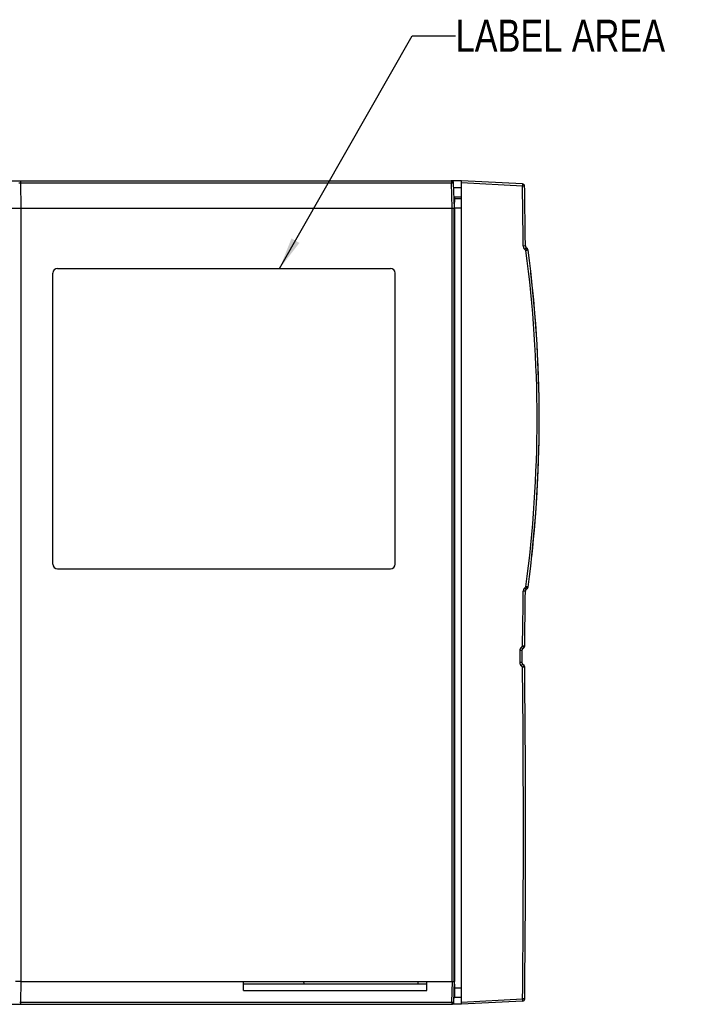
# Model space of a CAD drawing. Header units: millimetres. Extents: x 0 to 1189, y 0 to 841.
# Tile 7 of 67: x 458 to 532, y 128 to 236. Entities that reach past the tile are written whole.
import ezdxf

# ---------------------------------------------------------------- set-up
doc = ezdxf.new("R2010")
doc.units = ezdxf.units.MM
doc.header["$LTSCALE"] = 65.395
doc.layers.get('0').update_dxf_attribs({"linetype": 'CONTINUOUS'})
doc.layers.add('DRAFTS', color=7, linetype='CONTINUOUS')
doc.layers.add('ROUNDS', color=7, linetype='CONTINUOUS')
doc.styles.get("Standard").update_dxf_attribs({"font": 'txt', "width": 0.8})
doc.dimstyles.get("Standard").update_dxf_attribs({"dimtxt": 3.5, "dimasz": 3.5, "dimexe": 0.18, "dimexo": 0.0625, "dimgap": 0.09, "dimtad": 1, "dimdsep": 46, "dimtxsty": 'STANDARD', "dimblk": '_FILLED', "dimblk1": '_FILLED', "dimblk2": '_FILLED', "dimcen": 0.09, "dimclrt": 5, "dimadec": 0, "dimazin": 0, "dimtol": 1, "dimtp": 0.01, "dimtm": 0.01, "dimtfac": 1, "dimtofl": 0, "dimtmove": 0, "dimatfit": 3, "dimldrblk": '_FILLED', "dimfxl": 1, "dimtolj": 1, "dimarcsym": 0})

# ---------------------------------------------------------------- blocks, each defined once
blk = doc.blocks.new('_FILLED')
at = {"color": 0, "linetype": 'BYBLOCK'}
blk.add_solid([(0, 0), (-1, 0.143), (-1, -0.143)], dxfattribs=at)

msp = doc.modelspace()

# ---------------------------------------------------------------- linework, layer by layer
at = {"color": 7, "linetype": 'CONTINUOUS'}
for p, q in [((370.1829, 218.2012), (505.229, 218.2012)), ((505.5752, 215.2012), (505.4788, 217.9599)), ((505.4966, 217.4512), (506.3368, 217.4512)), ((513.0047, 217.8517), (506.3368, 218.2012)), ((506.3368, 128.2012), (506.3368, 218.2012)), ((505.5315, 216.4512), (506.3368, 216.4512)), ((505.5368, 216.3012), (505.5394, 216.4512)), ((369.8368, 215.2012), (505.5868, 215.2012)), ((513.538, 210.7658), (513.4096, 210.8782)), ((513.538, 173.6366), (513.4096, 173.5242)), ((512.9438, 166.8466), (512.9438, 165.5555)), ((513.1751, 167.1792), (513.0183, 167.0246)), ((513.1739, 165.2235), (513.0179, 165.3778)), ((458.1884, 130.7012), (505.3508, 130.7012)), ((462.9443, 130.7012), (471.6236, 130.7012)), ((482.5324, 129.7012), (482.5149, 130.7012)), ((482.5193, 130.4512), (502.5542, 130.4512)), ((489.0868, 130.7012), (489.0911, 130.4512)), ((501.5868, 130.7012), (501.5868, 130.4512)), ((502.5368, 129.7012), (502.5542, 130.7012)), ((505.5757, 130.3846), (505.5903, 129.5512)), ((482.5324, 129.7012), (502.5368, 129.7012)), ((505.5903, 129.5512), (505.5466, 129.5512)), ((505.5257, 128.9512), (505.6173, 128.9512)), ((513.0131, 128.5511), (506.3368, 128.2012))]:
    msp.add_line(p, q, dxfattribs=at)
at = {"color": 9, "linetype": 'CONTINUOUS'}
for p, q in [((458.148, 217.9599), (505.2429, 217.9599)), ((458.148, 217.9599), (458.1884, 215.2012)), ((505.3392, 215.2022), (505.2429, 217.9599)), ((513.0072, 217.6021), (506.3368, 217.9516)), ((513.2415, 217.6057), (513.0072, 217.6021)), ((505.3096, 130.7012), (505.3096, 215.2012)), ((505.3392, 215.2012), (505.3392, 215.2022)), ((505.5457, 130.7012), (505.5457, 215.2012)), ((513.3243, 211.0636), (513.09, 211.0609)), ((513.2606, 210.6901), (513.389, 210.5777)), ((513.3243, 173.3388), (513.09, 173.3415)), ((513.389, 173.8247), (513.2606, 173.7123)), ((512.9438, 166.8466), (512.7094, 166.8466)), ((512.7094, 166.8466), (512.7094, 165.5555)), ((513.0152, 167.3572), (512.8584, 167.2027)), ((513.2495, 167.3537), (513.0152, 167.3572)), ((512.9438, 165.5555), (512.7094, 165.5555)), ((512.8577, 165.2001), (513.0137, 165.0458)), ((513.248, 165.0484), (513.0137, 165.0458)), ((506.3368, 128.4508), (513.0157, 128.8007)), ((513.25, 128.7982), (513.0157, 128.8007))]:
    msp.add_line(p, q, dxfattribs=at)
at = {"color": 7, "linetype": 'CONTINUOUS'}
for centre, radius, start, end in [((505.229, 217.9512), 0.25, 2, 90), ((512.9916, 217.6021), 0.25, 0.831785, 87), ((-1236.574, 192.2012), 1750, 0.6175749, 0.8317846), ((513.5743, 211.0663), 0.25, 180.617575, 228.797269), ((513.3733, 210.5777), 0.25, 7.556024, 48.797269), ((374.8368, 192.2012), 140, 352.443976, 7.556024), ((-1236.574, 192.2012), 1750, 359.1864547, 359.3824251), ((513.5743, 173.3361), 0.25, 131.202731, 179.382425), ((513.3733, 173.8247), 0.25, 311.202731, 352.443976), ((513.1938, 166.8466), 0.25, 134.591549, 180), ((512.9996, 167.3572), 0.25, 314.591549, 359.186455), ((513.1938, 165.5555), 0.25, 180, 225.29999), ((512.998, 165.0458), 0.25, 0.596614, 45.29999), ((-1236.6571, 146.8262), 1750, 359.409744, 0.5966136), ((513, 128.8007), 0.25, 273, 359.409744)]:
    msp.add_arc(centre, radius, start, end, dxfattribs=at)
at = {"color": 9, "linetype": 'CONTINUOUS'}
for centre, radius, start, end in [((-1236.1624, 192.2012), 1749.3541, 0.6177154, 0.8319736), ((513.5899, 211.0663), 0.5, 180.619063, 228.805672), ((374.8843, 192.2012), 139.7185, 352.442263, 7.557737), ((-1236.1621, 192.2012), 1749.3538, 359.1862698, 359.3822846), ((513.5899, 173.3361), 0.5, 131.194328, 179.380937), ((513.2093, 166.8466), 0.4999, 134.583394, 179.99888), ((513.2093, 165.5555), 0.4999, 180.001112, 225.308135), ((-1236.2908, 146.8262), 1749.3994, 359.4096258, 0.5967333)]:
    msp.add_arc(centre, radius, start, end, dxfattribs=at)
for points, knots in [([(457.9745, 217.9599), (457.9869, 217.9602), (458.0447, 217.9609), (458.1025, 217.9606), (458.148, 217.9599)], [0, 0, 0, 0, 0.21437972, 1, 1, 1, 1]), ([(458.1448, 218.2012), (458.1449, 218.2012), (458.145, 218.2006), (458.1451, 218.1999), (458.1452, 218.1984), (458.1455, 218.1954), (458.1457, 218.1901), (458.146, 218.1823), (458.1463, 218.1723), (458.1465, 218.1602), (458.1468, 218.1462), (458.1471, 218.1242), (458.1474, 218.0928), (458.1477, 218.0516), (458.1479, 218.0067), (458.148, 217.9758), (458.148, 217.9599)], [0, 0, 0, 0, 0.0013515, 0.00498284, 0.01096646, 0.01930126, 0.04295658, 0.07574574, 0.11737139, 0.16745246, 0.22552901, 0.29106698, 0.44205213, 0.61486307, 0.80315175, 1, 1, 1, 1]), ([(505.229, 218.2012), (505.2296, 218.2012), (505.2309, 218.1994), (505.2319, 218.196), (505.2332, 218.1902), (505.2349, 218.1783), (505.2369, 218.1583), (505.2389, 218.1289), (505.2405, 218.0928), (505.2418, 218.0516), (505.2426, 218.0067), (505.2429, 217.9758), (505.2429, 217.9599)], [0, 0, 0, 0, 0.00725593, 0.02244974, 0.04654767, 0.07955318, 0.17126865, 0.2945173, 0.44486903, 0.61685205, 0.80418161, 1, 1, 1, 1]), ([(505.2429, 217.9599), (505.2584, 217.9604), (505.2888, 217.9613), (505.3328, 217.9624), (505.3731, 217.963), (505.4082, 217.9633), (505.4337, 217.9631), (505.4506, 217.9628), (505.4604, 217.9624), (505.468, 217.962), (505.4738, 217.9614), (505.4767, 217.9609), (505.4788, 217.9604), (505.4788, 217.9599)], [0, 0, 0, 0, 0.19761602, 0.38604249, 0.55855943, 0.70901885, 0.83206707, 0.88190684, 0.92334819, 0.95603476, 0.97970441, 0.99423191, 1, 1, 1, 1]), ([(513.0047, 217.8517), (513.0053, 217.8517), (513.0067, 217.8498), (513.0077, 217.8462), (513.0088, 217.84), (513.0102, 217.8276), (513.0114, 217.8067), (513.012, 217.7761), (513.0119, 217.7388), (513.0111, 217.6962), (513.0095, 217.6501), (513.0081, 217.6183), (513.0072, 217.6021)], [0, 0, 0, 0, 0.00774796, 0.02326188, 0.04765593, 0.0809671, 0.17331695, 0.29713299, 0.44779925, 0.61961514, 0.8060493, 1, 1, 1, 1]), ([(513.4096, 210.8782), (513.41, 210.8778), (513.4095, 210.8757), (513.408, 210.8727), (513.405, 210.8676), (513.3985, 210.8578), (513.3866, 210.8417), (513.3686, 210.8187), (513.3462, 210.7908), (513.32, 210.7593), (513.2911, 210.7253), (513.271, 210.702), (513.2606, 210.6901)], [0, 0, 0, 0, 0.00667291, 0.02159877, 0.04553184, 0.07842265, 0.1700017, 0.29321362, 0.4436414, 0.61584295, 0.80356956, 1, 1, 1, 1]), ([(513.538, 210.7658), (513.5384, 210.7654), (513.5379, 210.7633), (513.5364, 210.7603), (513.5334, 210.7552), (513.5268, 210.7454), (513.515, 210.7293), (513.497, 210.7063), (513.4745, 210.6784), (513.4484, 210.6469), (513.4195, 210.6129), (513.3994, 210.5896), (513.389, 210.5777)], [0, 0, 0, 0, 0.00667861, 0.02160694, 0.04554082, 0.07843169, 0.17000934, 0.29321875, 0.44364371, 0.61584292, 0.80356849, 1, 1, 1, 1]), ([(513.6211, 210.6106), (513.6211, 210.6105), (513.6206, 210.6104), (513.6199, 210.6102), (513.6185, 210.6099), (513.6156, 210.6094), (513.6106, 210.6086), (513.6031, 210.6074), (513.5936, 210.6059), (513.582, 210.6043), (513.5687, 210.6023), (513.5475, 210.5993), (513.5174, 210.5951), (513.4777, 210.5896), (513.4344, 210.5838), (513.4044, 210.5797), (513.389, 210.5777)], [0, 0, 0, 0, 0.0012556, 0.00483051, 0.01075389, 0.0190182, 0.04249727, 0.0750656, 0.116436, 0.1662421, 0.2240421, 0.289323, 0.43994826, 0.61278102, 0.8016968, 1, 1, 1, 1]), ([(513.4096, 173.5242), (513.41, 173.5246), (513.4095, 173.5267), (513.408, 173.5297), (513.405, 173.5348), (513.3985, 173.5446), (513.3866, 173.5606), (513.3686, 173.5837), (513.3462, 173.6116), (513.32, 173.6431), (513.2911, 173.6771), (513.271, 173.7004), (513.2606, 173.7123)], [0, 0, 0, 0, 0.00667291, 0.02159877, 0.04553184, 0.07842266, 0.17000172, 0.29321365, 0.44364143, 0.61584298, 0.80356958, 1, 1, 1, 1]), ([(513.538, 173.6366), (513.5384, 173.6369), (513.5379, 173.6391), (513.5364, 173.6421), (513.5334, 173.6472), (513.5268, 173.657), (513.515, 173.673), (513.497, 173.6961), (513.4745, 173.724), (513.4484, 173.7555), (513.4195, 173.7895), (513.3994, 173.8128), (513.389, 173.8247)], [0, 0, 0, 0, 0.00667861, 0.02160694, 0.04554082, 0.07843169, 0.17000934, 0.29321875, 0.44364371, 0.61584292, 0.80356849, 1, 1, 1, 1]), ([(513.6211, 173.7918), (513.6211, 173.7919), (513.6206, 173.792), (513.6199, 173.7922), (513.6185, 173.7925), (513.6156, 173.793), (513.6106, 173.7938), (513.6031, 173.795), (513.5936, 173.7964), (513.582, 173.7981), (513.5687, 173.8001), (513.5475, 173.8031), (513.5174, 173.8073), (513.4777, 173.8127), (513.4344, 173.8186), (513.4044, 173.8227), (513.389, 173.8247)], [0, 0, 0, 0, 0.0012556, 0.00483051, 0.01075389, 0.0190182, 0.04249727, 0.0750656, 0.116436, 0.1662421, 0.2240421, 0.289323, 0.43994826, 0.61278102, 0.8016968, 1, 1, 1, 1]), ([(513.0183, 167.0246), (513.0186, 167.025), (513.018, 167.0271), (513.0163, 167.0299), (513.013, 167.0347), (513.0082, 167.0409), (513.0019, 167.0486), (512.9908, 167.0617), (512.9737, 167.0811), (512.9496, 167.1074), (512.9216, 167.1372), (512.8909, 167.1694), (512.8694, 167.1914), (512.8584, 167.2027)], [0, 0, 0, 0, 0.0064848, 0.0213266, 0.04520667, 0.078059, 0.11963848, 0.16959248, 0.29278446, 0.44322962, 0.61549855, 0.80335742, 1, 1, 1, 1]), ([(513.1751, 167.1792), (513.1754, 167.1796), (513.1748, 167.1817), (513.1731, 167.1845), (513.1698, 167.1893), (513.165, 167.1955), (513.1587, 167.2032), (513.1476, 167.2163), (513.1305, 167.2357), (513.1064, 167.262), (513.0785, 167.2918), (513.0477, 167.324), (513.0262, 167.346), (513.0152, 167.3572)], [0, 0, 0, 0, 0.00649124, 0.02133568, 0.04521653, 0.0780688, 0.11964758, 0.16960043, 0.2927893, 0.44323111, 0.61549744, 0.80335547, 1, 1, 1, 1]), ([(513.0179, 165.3778), (513.0183, 165.3774), (513.0176, 165.3754), (513.016, 165.3726), (513.0126, 165.3677), (513.0078, 165.3616), (513.0015, 165.3538), (512.9904, 165.3408), (512.9732, 165.3214), (512.9491, 165.2951), (512.9211, 165.2654), (512.8902, 165.2333), (512.8688, 165.2113), (512.8577, 165.2001)], [0, 0, 0, 0, 0.00647925, 0.02131856, 0.04519702, 0.07804815, 0.11962668, 0.16957993, 0.29277111, 0.44321663, 0.61548756, 0.80335058, 1, 1, 1, 1]), ([(513.1739, 165.2235), (513.1743, 165.2231), (513.1736, 165.221), (513.1719, 165.2182), (513.1686, 165.2134), (513.1638, 165.2072), (513.1575, 165.1995), (513.1464, 165.1864), (513.1292, 165.1671), (513.1051, 165.1408), (513.0771, 165.1111), (513.0462, 165.079), (513.0247, 165.057), (513.0137, 165.0458)], [0, 0, 0, 0, 0.00648563, 0.02132756, 0.0452068, 0.07805786, 0.11963569, 0.16958781, 0.29277591, 0.44321811, 0.61548645, 0.80334864, 1, 1, 1, 1]), ([(513.0157, 128.8007), (513.0166, 128.7845), (513.018, 128.7528), (513.0196, 128.7066), (513.0204, 128.6641), (513.0205, 128.6267), (513.0199, 128.5961), (513.0187, 128.5752), (513.0173, 128.5628), (513.0161, 128.5567), (513.0152, 128.553), (513.0138, 128.5511), (513.0131, 128.5511)], [0, 0, 0, 0, 0.19395043, 0.38038433, 0.55219998, 0.70286605, 0.82668199, 0.91903185, 0.95234308, 0.97673727, 0.99225146, 1, 1, 1, 1])]:
    msp.add_open_spline(points, degree=3, knots=knots, dxfattribs=at)
at = {"layer": 'DRAFTS', "color": 7, "linetype": 'CONTINUOUS'}
for p, q in [((506.3368, 218.2012), (505.229, 218.2012)), ((506.3368, 128.2012), (505.258, 128.2012))]:
    msp.add_line(p, q, dxfattribs=at)
msp.add_arc((374.8368, 192.2012), 140, 353.812764, 6.510921, dxfattribs=at)
at = {"layer": 'ROUNDS', "color": 7, "linetype": 'CONTINUOUS'}
for p, q in [((505.5868, 215.2012), (505.6086, 216.4512)), ((457.4832, 215.2012), (458.1884, 215.2012)), ((505.5868, 215.2012), (505.5868, 130.7012)), ((506.3368, 216.2012), (505.6042, 216.2012)), ((461.6868, 176.3012), (461.6868, 208.1012)), ((462.1868, 208.6012), (498.5868, 208.6012)), ((499.0868, 176.3012), (499.0868, 208.1012)), ((462.1868, 175.8012), (498.5868, 175.8012)), ((458.1884, 130.7012), (457.5868, 130.7012)), ((502.5542, 130.7012), (505.5868, 130.7012)), ((505.5079, 128.4425), (505.5868, 130.7012)), ((505.6173, 128.9512), (505.6021, 129.8207)), ((370.1655, 128.2012), (505.258, 128.2012)), ((506.3368, 128.9512), (505.6173, 128.9512))]:
    msp.add_line(p, q, dxfattribs=at)
at = {"layer": 'ROUNDS', "color": 9, "linetype": 'CONTINUOUS'}
for p, q in [((458.1884, 215.2012), (458.1884, 130.7012)), ((506.3368, 215.2012), (505.5868, 215.2012)), ((458.1884, 130.7012), (458.1553, 128.4425)), ((505.2719, 128.4425), (505.3508, 130.7012)), ((506.3368, 129.9512), (505.5999, 129.9512)), ((458.1553, 128.4425), (505.2719, 128.4425))]:
    msp.add_line(p, q, dxfattribs=at)
at = {"layer": 'ROUNDS', "color": 7, "linetype": 'CONTINUOUS'}
for centre, radius, start, end in [((462.1868, 208.1012), 0.5, 90, 180), ((498.5868, 208.1012), 0.5, 0, 90), ((462.1868, 176.3012), 0.5, 180, 270), ((498.5868, 176.3012), 0.5, 270, 360), ((505.258, 128.4512), 0.25, 270, 358)]:
    msp.add_arc(centre, radius, start, end, dxfattribs=at)
at = {"layer": 'ROUNDS', "color": 9, "linetype": 'CONTINUOUS'}
for centre, radius, start, end in [((458.061, 134.5118), 6.07, 269.921079, 270.36943), ((458.0553, 135.4978), 7.056, 270.363928, 270.811769)]:
    msp.add_arc(centre, radius, start, end, dxfattribs=at)
for points, knots in [([(458.1553, 128.4425), (458.1553, 128.4115), (458.1535, 128.3564), (458.1586, 128.2754), (458.1465, 128.2389), (458.1582, 128.2012), (458.1521, 128.2012)], [0, 0, 0, 0, 0.38471447, 0.70913951, 0.92423866, 1, 1, 1, 1]), ([(505.2649, 128.2339), (505.2641, 128.2257), (505.2618, 128.2179), (505.2611, 128.2012), (505.258, 128.2012)], [0, 0, 0, 0, 0.72983103, 1, 1, 1, 1]), ([(505.2719, 128.4425), (505.2719, 128.4217), (505.2711, 128.3521), (505.2697, 128.2824), (505.2649, 128.2339)], [0, 0, 0, 0, 0.29911997, 1, 1, 1, 1]), ([(505.2719, 128.4425), (505.2925, 128.4418), (505.3607, 128.4399), (505.4289, 128.4384), (505.4766, 128.4396)], [0, 0, 0, 0, 0.30117867, 1, 1, 1, 1]), ([(505.4766, 128.4396), (505.4844, 128.4398), (505.4914, 128.4422), (505.5078, 128.4397), (505.5079, 128.4425)], [0, 0, 0, 0, 0.73875179, 1, 1, 1, 1])]:
    msp.add_open_spline(points, degree=3, knots=knots, dxfattribs=at)

# ---------------------------------------------------------------- texts
at = {"color": 5, "linetype": 'CONTINUOUS', "insert": (505.7038, 235.7914), "char_height": 3.5, "width": 28, "attachment_point": 1, "line_spacing_factor": 0.9}
msp.add_mtext('LABEL AREA', dxfattribs=at)

# ---------------------------------------------------------------- leaders
at = {"color": 2, "linetype": 'CONTINUOUS'}
msp.add_leader([(486.4581, 208.6012), (500.957, 234.0414), (505.7038, 234.0414)], dimstyle='STANDARD', override={"dimtad": 0}, dxfattribs=at)

doc.saveas('drawing.dxf')
